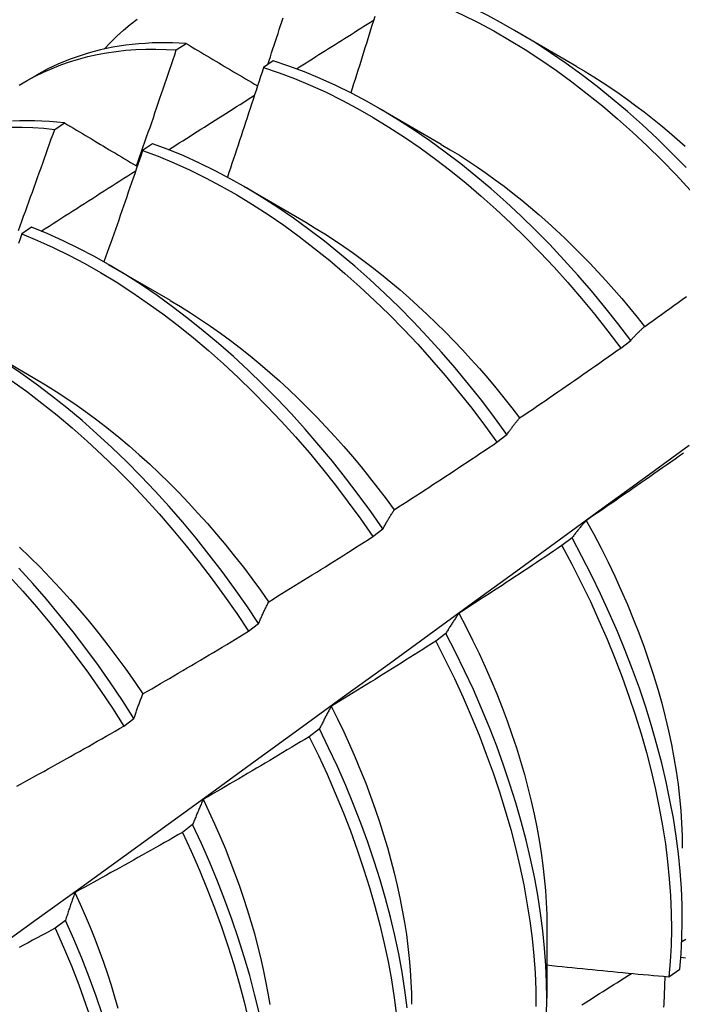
# Model space of a CAD drawing. Header units: inches. Extents: x 25 to 246, y 20 to 159.
# Tile 75 of 113: x 221.495 to 221.666, y 84.218 to 84.471. Entities that reach past the tile are written whole.
import ezdxf

# ---------------------------------------------------------------- set-up
doc = ezdxf.new("R2010")
doc.units = ezdxf.units.IN
doc.header["$MEASUREMENT"] = 0
doc.layers.add('Visible Edges(ANSI)', color=7, linetype='Continuous', lineweight=25)

msp = doc.modelspace()

# ---------------------------------------------------------------- linework, layer by layer
at = {"layer": 'Visible Edges(ANSI)'}
for p, q in [((221.62255, 84.46833), (221.6385, 84.4591)), ((221.53565, 84.46326), (221.53818, 84.4649)), ((221.56056, 84.46048), (221.55805, 84.45877)), ((221.49689, 84.45515), (221.4997, 84.45677)), ((221.58775, 84.44829), (221.6037, 84.43906)), ((221.50441, 84.44287), (221.50694, 84.44453)), ((221.52951, 84.43919), (221.527, 84.43746)), ((221.55296, 84.42825), (221.56891, 84.41902)), ((221.49848, 84.41775), (221.49598, 84.41601)), ((221.51816, 84.40821), (221.53411, 84.39898)), ((221.48336, 84.38817), (221.49931, 84.37894)), ((221.64982, 84.38673), (221.65238, 84.38868)), ((221.61803, 84.36255), (221.6206, 84.36451)), ((221.58616, 84.33831), (221.58874, 84.34027)), ((221.63731, 84.33798), (221.63469, 84.336)), ((221.55421, 84.31402), (221.5568, 84.31598)), ((221.60492, 84.31346), (221.6023, 84.31148)), ((221.52218, 84.28966), (221.52477, 84.29163)), ((221.57244, 84.28892), (221.56981, 84.28693)), ((221.53985, 84.26435), (221.53722, 84.26236)), ((221.50718, 84.23976), (221.50453, 84.23778)), ((221.63087, 84.23825), (221.63085, 84.21981)), ((221.66214, 84.22528), (221.66499, 84.2272))]:
    msp.add_line(p, q, dxfattribs=at)
at = {"layer": 'Visible Edges(ANSI)', "flags": 128}
for points in [[(221.6666, 84.43309), (221.66291, 84.43685), (221.65917, 84.4405), (221.65538, 84.44403), (221.65154, 84.44744), (221.64766, 84.45073), (221.64374, 84.45389), (221.63979, 84.45691), (221.63582, 84.4598), (221.63182, 84.46255), (221.6278, 84.46516), (221.62377, 84.46761), (221.61973, 84.46992), (221.61569, 84.47207), (221.61165, 84.47407), (221.60762, 84.47591), (221.60359, 84.47759), (221.59958, 84.4791), (221.59559, 84.48045), (221.59163, 84.48163)], [(221.58912, 84.47993), (221.59308, 84.47873), (221.59708, 84.47737), (221.60109, 84.47584), (221.60511, 84.47416), (221.60915, 84.4723), (221.61319, 84.4703), (221.61723, 84.46813), (221.62127, 84.46581), (221.6253, 84.46334), (221.62931, 84.46073), (221.63331, 84.45797), (221.63728, 84.45507), (221.64123, 84.45203), (221.64514, 84.44887), (221.64902, 84.44557), (221.65285, 84.44215), (221.65664, 84.43861), (221.66038, 84.43495), (221.66407, 84.43118), (221.6677, 84.4273)], [(221.51713, 84.46349), (221.51872, 84.46516), (221.52037, 84.46676), (221.52206, 84.4683), (221.52379, 84.46976), (221.52558, 84.47116)], [(221.55916, 84.45953), (221.55949, 84.46052), (221.55982, 84.46152), (221.56014, 84.46252), (221.56047, 84.46352), (221.5608, 84.46451), (221.56113, 84.46551), (221.56145, 84.46651), (221.56178, 84.46751), (221.56211, 84.46851), (221.56243, 84.46951), (221.56276, 84.4705), (221.56308, 84.4715)], [(221.5665, 84.45842), (221.56733, 84.45894), (221.56816, 84.45946), (221.56898, 84.45998), (221.56981, 84.4605), (221.57064, 84.46102), (221.57146, 84.46154), (221.57229, 84.46206), (221.57311, 84.46258), (221.57394, 84.4631), (221.57477, 84.46362), (221.57559, 84.46414), (221.57642, 84.46466), (221.57725, 84.46518), (221.57807, 84.4657), (221.5789, 84.46622), (221.57973, 84.46674), (221.58055, 84.46726), (221.58138, 84.46778), (221.58221, 84.4683), (221.58303, 84.46882), (221.58386, 84.46934), (221.58469, 84.46986), (221.58551, 84.47038), (221.58634, 84.4709)], [(221.58663, 84.47185), (221.58627, 84.4707), (221.58592, 84.46955), (221.58556, 84.46839), (221.5852, 84.46724), (221.58484, 84.46609), (221.58448, 84.46493), (221.58412, 84.46378), (221.58375, 84.46263), (221.58339, 84.46147), (221.58303, 84.46032), (221.58267, 84.45917), (221.5823, 84.45801), (221.58194, 84.45686), (221.58157, 84.45571), (221.58121, 84.45456), (221.58084, 84.4534), (221.58047, 84.45225)], [(221.53818, 84.4649), (221.5364, 84.465), (221.53463, 84.46507), (221.53288, 84.4651), (221.53114, 84.4651), (221.52942, 84.46505), (221.5277, 84.46496), (221.52601, 84.46483), (221.52432, 84.46467), (221.52265, 84.46446), (221.521, 84.46422), (221.51936, 84.46394), (221.51774, 84.46362), (221.51613, 84.46326), (221.51455, 84.46286), (221.51298, 84.46242), (221.51142, 84.46195), (221.50989, 84.46143), (221.50838, 84.46088), (221.50688, 84.46029), (221.5054, 84.45966), (221.50395, 84.459), (221.50251, 84.45829), (221.50109, 84.45755), (221.4997, 84.45677)], [(221.49526, 84.45418), (221.49731, 84.4554), (221.49941, 84.45653), (221.50155, 84.45757), (221.50374, 84.45854), (221.50597, 84.45942), (221.50824, 84.46021), (221.51056, 84.46092), (221.51291, 84.46154), (221.5153, 84.46208), (221.51773, 84.46253), (221.5202, 84.46289), (221.5227, 84.46317), (221.52523, 84.46336), (221.52779, 84.46347), (221.53038, 84.46348), (221.533, 84.46341), (221.53565, 84.46326)], [(221.52543, 84.43347), (221.52587, 84.43471), (221.5263, 84.43595), (221.52674, 84.43719), (221.52717, 84.43843), (221.5276, 84.43967), (221.52803, 84.44091), (221.52846, 84.44215), (221.52889, 84.44339), (221.52932, 84.44463), (221.52975, 84.44587), (221.53017, 84.44711), (221.5306, 84.44835), (221.53102, 84.44959), (221.53145, 84.45084), (221.53187, 84.45208), (221.5323, 84.45332), (221.53272, 84.45456), (221.53314, 84.4558), (221.53356, 84.45704), (221.53398, 84.45829), (221.5344, 84.45953), (221.53482, 84.46077), (221.53523, 84.46201), (221.53565, 84.46326)], [(221.53818, 84.4649), (221.53893, 84.46445), (221.53969, 84.464), (221.54044, 84.46355), (221.5412, 84.4631), (221.54196, 84.46265), (221.54272, 84.4622), (221.54348, 84.46175), (221.54424, 84.4613), (221.545, 84.46085), (221.54577, 84.4604), (221.54653, 84.45995), (221.54729, 84.45949), (221.54806, 84.45904), (221.54882, 84.45859), (221.54959, 84.45814), (221.55036, 84.45768), (221.55112, 84.45723), (221.55189, 84.45678), (221.55266, 84.45632), (221.55343, 84.45587), (221.5542, 84.45541), (221.55497, 84.45496), (221.55575, 84.4545), (221.55652, 84.45405)], [(221.65238, 84.38868), (221.6491, 84.393), (221.64574, 84.39724), (221.6423, 84.40139), (221.6388, 84.40545), (221.63522, 84.40941), (221.63159, 84.41328), (221.62789, 84.41703), (221.62415, 84.42067), (221.62035, 84.4242), (221.61651, 84.4276), (221.61263, 84.43088), (221.60871, 84.43403), (221.60476, 84.43705), (221.60078, 84.43993), (221.59678, 84.44267), (221.59276, 84.44527), (221.58873, 84.44772), (221.5847, 84.45001), (221.58065, 84.45216), (221.57661, 84.45414), (221.57258, 84.45597), (221.56856, 84.45764), (221.56455, 84.45914), (221.56056, 84.46048)], [(221.55805, 84.45877), (221.55767, 84.45759), (221.55729, 84.45642), (221.55691, 84.45524), (221.55653, 84.45407), (221.55615, 84.45289), (221.55576, 84.45172), (221.55538, 84.45055), (221.555, 84.44937), (221.55461, 84.4482), (221.55423, 84.44702), (221.55384, 84.44585), (221.55345, 84.44467), (221.55307, 84.4435), (221.55268, 84.44233), (221.55229, 84.44115), (221.5519, 84.43998), (221.55151, 84.43881), (221.55112, 84.43763), (221.55073, 84.43646), (221.55034, 84.43528), (221.54994, 84.43411), (221.54955, 84.43294), (221.54916, 84.43176), (221.54876, 84.43059)], [(221.55805, 84.45877), (221.56204, 84.45742), (221.56605, 84.4559), (221.57007, 84.45422), (221.57411, 84.45238), (221.57815, 84.45038), (221.58219, 84.44822), (221.58623, 84.44592), (221.59026, 84.44346), (221.59427, 84.44085), (221.59827, 84.4381), (221.60225, 84.43521), (221.6062, 84.43218), (221.61011, 84.42902), (221.61399, 84.42573), (221.61783, 84.42231), (221.62162, 84.41878), (221.62537, 84.41513), (221.62905, 84.41137), (221.63269, 84.4075), (221.63625, 84.40353), (221.63975, 84.39946), (221.64318, 84.3953), (221.64654, 84.39106), (221.64982, 84.38673)], [(221.6385, 84.45903), (221.64069, 84.45774), (221.64288, 84.45639), (221.64506, 84.455), (221.64724, 84.45356), (221.64941, 84.45207), (221.65158, 84.45054), (221.65373, 84.44895), (221.65588, 84.44733), (221.65801, 84.44565), (221.66013, 84.44394), (221.66224, 84.44217), (221.66434, 84.44037), (221.66642, 84.43852)], [(221.53367, 84.43762), (221.53459, 84.43821), (221.5355, 84.43879), (221.53642, 84.43938), (221.53734, 84.43996), (221.53826, 84.44054), (221.53918, 84.44113), (221.5401, 84.44171), (221.54102, 84.44229), (221.54194, 84.44288), (221.54286, 84.44346), (221.54378, 84.44404), (221.5447, 84.44463), (221.54562, 84.44521), (221.54654, 84.44579), (221.54746, 84.44638), (221.54838, 84.44696), (221.5493, 84.44754), (221.55022, 84.44812), (221.55114, 84.44871), (221.55206, 84.44929), (221.55298, 84.44987), (221.55389, 84.45045), (221.55481, 84.45103), (221.55573, 84.45162)], [(221.50694, 84.44453), (221.50499, 84.44473), (221.50305, 84.44488), (221.50113, 84.44499), (221.49923, 84.44505), (221.49734, 84.44507), (221.49546, 84.44504), (221.4936, 84.44496)], [(221.49327, 84.44343), (221.49601, 84.44344), (221.49878, 84.44335), (221.50159, 84.44316), (221.50441, 84.44287)], [(221.49507, 84.41687), (221.49552, 84.41811), (221.49597, 84.41934), (221.49642, 84.42058), (221.49687, 84.42182), (221.49733, 84.42305), (221.49777, 84.42429), (221.49822, 84.42553), (221.49867, 84.42677), (221.49912, 84.42801), (221.49956, 84.42924), (221.50001, 84.43048), (221.50045, 84.43172), (221.5009, 84.43296), (221.50134, 84.4342), (221.50178, 84.43544), (221.50222, 84.43668), (221.50266, 84.43792), (221.5031, 84.43916), (221.50354, 84.4404), (221.50398, 84.44163), (221.50441, 84.44287)], [(221.50694, 84.44453), (221.5077, 84.44407), (221.50846, 84.44361), (221.50922, 84.44316), (221.50999, 84.4427), (221.51075, 84.44224), (221.51152, 84.44178), (221.51228, 84.44132), (221.51305, 84.44086), (221.51382, 84.44041), (221.51459, 84.43995), (221.51535, 84.43949), (221.51613, 84.43902), (221.5169, 84.43856), (221.51767, 84.4381), (221.51844, 84.43764), (221.51921, 84.43718), (221.51999, 84.43672), (221.52076, 84.43625), (221.52154, 84.43579), (221.52232, 84.43533), (221.52309, 84.43486), (221.52387, 84.4344), (221.52465, 84.43393), (221.52543, 84.43347)], [(221.527, 84.43746), (221.5266, 84.43627), (221.52619, 84.43507), (221.52578, 84.43388), (221.52537, 84.43269), (221.52496, 84.43149), (221.52456, 84.4303), (221.52414, 84.42911), (221.52373, 84.42791), (221.52332, 84.42672), (221.52291, 84.42553), (221.5225, 84.42434), (221.52208, 84.42314), (221.52167, 84.42195), (221.52125, 84.42076), (221.52084, 84.41956), (221.52042, 84.41837), (221.52, 84.41718), (221.51958, 84.41599), (221.51917, 84.4148), (221.51875, 84.4136), (221.51833, 84.41241), (221.5179, 84.41122), (221.51748, 84.41003), (221.51706, 84.40884)], [(221.527, 84.43746), (221.53101, 84.43596), (221.53504, 84.43429), (221.53907, 84.43245), (221.54311, 84.43046), (221.54715, 84.42832), (221.55119, 84.42602), (221.55522, 84.42357), (221.55924, 84.42097), (221.56324, 84.41823), (221.56721, 84.41534), (221.57116, 84.41232), (221.57508, 84.40917), (221.57896, 84.40589), (221.5828, 84.40248), (221.5866, 84.39895), (221.59035, 84.39531), (221.59404, 84.39155), (221.59767, 84.38769), (221.60124, 84.38373), (221.60475, 84.37967), (221.60818, 84.37551), (221.61154, 84.37127), (221.61483, 84.36695), (221.61803, 84.36255)], [(221.6206, 84.36451), (221.61739, 84.3689), (221.6141, 84.37322), (221.61074, 84.37745), (221.6073, 84.3816), (221.60379, 84.38565), (221.60021, 84.38961), (221.59657, 84.39346), (221.59287, 84.39721), (221.58912, 84.40084), (221.58533, 84.40436), (221.58148, 84.40776), (221.5776, 84.41103), (221.57368, 84.41418), (221.56972, 84.41719), (221.56575, 84.42006), (221.56175, 84.42279), (221.55773, 84.42538), (221.5537, 84.42782), (221.54966, 84.43011), (221.54562, 84.43224), (221.54158, 84.43422), (221.53754, 84.43604), (221.53352, 84.4377), (221.52951, 84.43919)], [(221.60371, 84.43902), (221.60604, 84.43765), (221.60836, 84.43622), (221.61068, 84.43474), (221.61299, 84.4332), (221.61529, 84.4316), (221.61758, 84.42995), (221.61986, 84.42825), (221.62213, 84.42649), (221.62439, 84.42468), (221.62663, 84.42282), (221.62886, 84.42091), (221.63107, 84.41895), (221.63327, 84.41695), (221.63544, 84.4149), (221.6376, 84.41281), (221.63974, 84.41067), (221.64185, 84.4085), (221.64395, 84.40628), (221.64602, 84.40403), (221.64806, 84.40174), (221.65008, 84.39941), (221.65207, 84.39705), (221.65404, 84.39465), (221.65597, 84.39223)], [(221.50095, 84.41674), (221.50196, 84.41739), (221.50297, 84.41804), (221.50398, 84.41869), (221.50499, 84.41933), (221.50601, 84.41998), (221.50702, 84.42063), (221.50803, 84.42128), (221.50904, 84.42192), (221.51005, 84.42257), (221.51106, 84.42322), (221.51208, 84.42386), (221.51309, 84.42451), (221.5141, 84.42516), (221.51511, 84.4258), (221.51612, 84.42645), (221.51714, 84.42709), (221.51815, 84.42774), (221.51916, 84.42839), (221.52017, 84.42903), (221.52118, 84.42968), (221.5222, 84.43032), (221.52321, 84.43097), (221.52422, 84.43161), (221.52523, 84.43226)], [(221.58874, 84.34027), (221.58561, 84.34473), (221.5824, 84.34912), (221.57911, 84.35343), (221.57574, 84.35766), (221.57229, 84.3618), (221.56878, 84.36585), (221.5652, 84.3698), (221.56156, 84.37365), (221.55786, 84.37739), (221.5541, 84.38102), (221.5503, 84.38453), (221.54645, 84.38792), (221.54257, 84.39118), (221.53864, 84.39432), (221.53469, 84.39732), (221.53071, 84.40019), (221.52671, 84.40291), (221.52269, 84.40549), (221.51866, 84.40792), (221.51462, 84.4102), (221.51058, 84.41232), (221.50654, 84.41429), (221.5025, 84.4161), (221.49848, 84.41775)], [(221.5689, 84.41901), (221.57136, 84.41754), (221.57382, 84.41602), (221.57627, 84.41443), (221.57871, 84.41278), (221.58115, 84.41106), (221.58357, 84.40929), (221.58598, 84.40746), (221.58838, 84.40557), (221.59077, 84.40363), (221.59313, 84.40163), (221.59549, 84.39958), (221.59782, 84.39748), (221.60013, 84.39533), (221.60242, 84.39313), (221.60469, 84.39089), (221.60694, 84.38859), (221.60915, 84.38626), (221.61135, 84.38388), (221.61351, 84.38145), (221.61564, 84.37899), (221.61775, 84.37649), (221.61982, 84.37395), (221.62185, 84.37137), (221.62385, 84.36876)], [(221.49598, 84.41601), (221.49554, 84.4148), (221.49511, 84.41359)], [(221.49598, 84.41601), (221.5, 84.41435), (221.50403, 84.41253), (221.50807, 84.41055), (221.51212, 84.40841), (221.51615, 84.40612), (221.52018, 84.40368), (221.5242, 84.40109), (221.5282, 84.39835), (221.53218, 84.39548), (221.53613, 84.39247), (221.54005, 84.38932), (221.54394, 84.38605), (221.54778, 84.38265), (221.55158, 84.37913), (221.55533, 84.37549), (221.55902, 84.37174), (221.56266, 84.36788), (221.56624, 84.36393), (221.56975, 84.35987), (221.57318, 84.35572), (221.57655, 84.35149), (221.57984, 84.34717), (221.58304, 84.34278), (221.58616, 84.33831)], [(221.656, 84.39227), (221.65707, 84.39303), (221.65814, 84.39379), (221.65921, 84.39456), (221.66028, 84.39532), (221.66135, 84.39609), (221.66242, 84.39686), (221.66349, 84.39763), (221.66455, 84.3984), (221.66562, 84.39917), (221.66669, 84.39994)], [(221.5341, 84.39893), (221.5367, 84.39738), (221.53929, 84.39577), (221.54188, 84.39408), (221.54446, 84.39233), (221.54703, 84.39052), (221.54958, 84.38863), (221.55213, 84.38669), (221.55465, 84.38468), (221.55716, 84.38261), (221.55965, 84.38048), (221.56212, 84.37829), (221.56457, 84.37605), (221.56699, 84.37375), (221.56939, 84.37139), (221.57176, 84.36899), (221.5741, 84.36652), (221.57641, 84.36401), (221.57869, 84.36145), (221.58094, 84.35885), (221.58315, 84.3562), (221.58532, 84.3535), (221.58746, 84.35077), (221.58956, 84.348), (221.59162, 84.34519)], [(221.65238, 84.38868), (221.65253, 84.38884), (221.65267, 84.389), (221.65282, 84.38916), (221.65296, 84.38932), (221.65311, 84.38948), (221.65326, 84.38964), (221.65341, 84.38979), (221.65355, 84.38995), (221.6537, 84.3901), (221.65385, 84.39025), (221.654, 84.3904), (221.65415, 84.39055), (221.6543, 84.3907), (221.65446, 84.39085), (221.65461, 84.391), (221.65476, 84.39114), (221.65491, 84.39129), (221.65507, 84.39143), (221.65522, 84.39157), (221.65537, 84.39171), (221.65553, 84.39185), (221.65568, 84.39199), (221.65584, 84.39213), (221.656, 84.39227)], [(221.62386, 84.36877), (221.62495, 84.3695), (221.62604, 84.37024), (221.62713, 84.37098), (221.62821, 84.37172), (221.6293, 84.37246), (221.63039, 84.3732), (221.63147, 84.37395), (221.63256, 84.37469), (221.63364, 84.37544), (221.63472, 84.37618), (221.63581, 84.37693), (221.63689, 84.37768), (221.63797, 84.37843), (221.63905, 84.37918), (221.64013, 84.37993), (221.64121, 84.38068), (221.64229, 84.38143), (221.64336, 84.38219), (221.64444, 84.38294), (221.64552, 84.3837), (221.64659, 84.38445), (221.64767, 84.38521), (221.64874, 84.38597), (221.64982, 84.38673)], [(221.5568, 84.31598), (221.55375, 84.3205), (221.55062, 84.32496), (221.54741, 84.32934), (221.54411, 84.33364), (221.54074, 84.33787), (221.53729, 84.342), (221.53377, 84.34605), (221.53018, 84.34999), (221.52654, 84.35383), (221.52284, 84.35757), (221.51908, 84.36119), (221.51527, 84.36469), (221.51142, 84.36808), (221.50754, 84.37134), (221.50361, 84.37446), (221.49966, 84.37746), (221.49567, 84.38031), (221.49167, 84.38303)], [(221.49317, 84.37848), (221.49715, 84.37561), (221.5011, 84.37261), (221.50502, 84.36947), (221.50891, 84.36621), (221.51275, 84.36281), (221.51655, 84.3593), (221.52031, 84.35567), (221.52401, 84.35193), (221.52765, 84.34808), (221.53123, 84.34412), (221.53474, 84.34007), (221.53818, 84.33593), (221.54155, 84.3317), (221.54484, 84.32739), (221.54805, 84.323), (221.55118, 84.31854), (221.55421, 84.31402)], [(221.49931, 84.37888), (221.50205, 84.37726), (221.50478, 84.37557), (221.5075, 84.37379), (221.51021, 84.37195), (221.51291, 84.37002), (221.51559, 84.36803), (221.51826, 84.36596), (221.52091, 84.36382), (221.52354, 84.36161), (221.52614, 84.35933), (221.52873, 84.35699), (221.53128, 84.35458), (221.53381, 84.35211), (221.53631, 84.34959), (221.53878, 84.347), (221.54122, 84.34436), (221.54363, 84.34167), (221.54599, 84.33893), (221.54833, 84.33614), (221.55062, 84.33331), (221.55287, 84.33043), (221.55508, 84.32752), (221.55725, 84.32456), (221.55937, 84.32157)], [(221.6206, 84.36451), (221.62073, 84.3647), (221.62086, 84.36489), (221.62099, 84.36508), (221.62112, 84.36526), (221.62125, 84.36545), (221.62139, 84.36563), (221.62152, 84.36582), (221.62165, 84.366), (221.62179, 84.36618), (221.62192, 84.36636), (221.62206, 84.36654), (221.62219, 84.36672), (221.62233, 84.36689), (221.62247, 84.36707), (221.6226, 84.36724), (221.62274, 84.36742), (221.62288, 84.36759), (221.62302, 84.36776), (221.62316, 84.36793), (221.6233, 84.3681), (221.62344, 84.36827), (221.62358, 84.36844), (221.62372, 84.3686), (221.62386, 84.36877)], [(221.42095, 84.18324), (221.43225, 84.19137), (221.44355, 84.1995), (221.45483, 84.20762), (221.4661, 84.21575), (221.47737, 84.22388), (221.48862, 84.232), (221.49987, 84.24013), (221.5111, 84.24825), (221.52232, 84.25637), (221.53354, 84.26449), (221.54474, 84.27261), (221.55594, 84.28073), (221.56712, 84.28884), (221.5783, 84.29696), (221.58946, 84.30507), (221.60062, 84.31317), (221.61177, 84.32128), (221.6229, 84.32938), (221.63403, 84.33748), (221.64515, 84.34558), (221.65626, 84.35367), (221.66737, 84.36176)], [(221.59166, 84.34521), (221.59277, 84.34592), (221.59387, 84.34663), (221.59498, 84.34735), (221.59608, 84.34806), (221.59719, 84.34877), (221.59829, 84.34949), (221.59939, 84.35021), (221.60049, 84.35093), (221.60159, 84.35165), (221.60269, 84.35237), (221.60379, 84.35309), (221.60489, 84.35381), (221.60599, 84.35453), (221.60709, 84.35526), (221.60818, 84.35598), (221.60928, 84.35671), (221.61038, 84.35743), (221.61147, 84.35816), (221.61256, 84.35889), (221.61366, 84.35962), (221.61475, 84.36035), (221.61584, 84.36109), (221.61693, 84.36182), (221.61803, 84.36255)], [(221.66592, 84.35972), (221.66484, 84.35896), (221.66377, 84.3582), (221.66269, 84.35744), (221.66161, 84.35668), (221.66053, 84.35593), (221.65945, 84.35517), (221.65837, 84.35442), (221.65729, 84.35366), (221.65621, 84.35291), (221.65513, 84.35216), (221.65404, 84.35141), (221.65296, 84.35066), (221.65187, 84.34991), (221.65079, 84.34916), (221.6497, 84.34842), (221.64862, 84.34767), (221.64753, 84.34693), (221.64644, 84.34618), (221.64536, 84.34544), (221.64427, 84.3447), (221.64318, 84.34396), (221.64209, 84.34322), (221.641, 84.34248)], [(221.58874, 84.34027), (221.58885, 84.34049), (221.58897, 84.34071), (221.58909, 84.34093), (221.5892, 84.34114), (221.58932, 84.34135), (221.58944, 84.34157), (221.58956, 84.34178), (221.58968, 84.34199), (221.5898, 84.3422), (221.58992, 84.34241), (221.59004, 84.34261), (221.59017, 84.34282), (221.59029, 84.34303), (221.59041, 84.34323), (221.59053, 84.34343), (221.59066, 84.34363), (221.59078, 84.34384), (221.59091, 84.34404), (221.59103, 84.34423), (221.59116, 84.34443), (221.59128, 84.34463), (221.59141, 84.34482), (221.59154, 84.34502), (221.59166, 84.34521)], [(221.641, 84.34248), (221.64084, 84.34231), (221.64068, 84.34213), (221.64052, 84.34195), (221.64036, 84.34177), (221.6402, 84.34159), (221.64004, 84.34141), (221.63989, 84.34123), (221.63973, 84.34105), (221.63957, 84.34086), (221.63942, 84.34068), (221.63926, 84.34049), (221.63911, 84.3403), (221.63896, 84.34012), (221.6388, 84.33993), (221.63865, 84.33974), (221.6385, 84.33954), (221.63835, 84.33935), (221.6382, 84.33916), (221.63805, 84.33896), (221.6379, 84.33877), (221.63775, 84.33857), (221.6376, 84.33837), (221.63745, 84.33818), (221.63731, 84.33798)], [(221.64095, 84.34248), (221.6429, 84.33891), (221.64477, 84.33533), (221.64658, 84.33173), (221.64831, 84.32812), (221.64996, 84.32449), (221.65154, 84.32086), (221.65305, 84.31723), (221.65447, 84.31359), (221.65582, 84.30996), (221.65708, 84.30634), (221.65826, 84.30273), (221.65935, 84.29913), (221.66036, 84.29555), (221.66128, 84.292), (221.66211, 84.28847), (221.66285, 84.28496), (221.6635, 84.28149), (221.66407, 84.27805), (221.66454, 84.27465), (221.66493, 84.27129), (221.66523, 84.26798), (221.66545, 84.26471), (221.66557, 84.26149), (221.66561, 84.25833)], [(221.5594, 84.3216), (221.56052, 84.32228), (221.56164, 84.32297), (221.56276, 84.32366), (221.56388, 84.32434), (221.565, 84.32503), (221.56612, 84.32572), (221.56724, 84.32641), (221.56836, 84.3271), (221.56948, 84.3278), (221.57059, 84.32849), (221.57171, 84.32919), (221.57282, 84.32988), (221.57394, 84.33058), (221.57505, 84.33128), (221.57617, 84.33198), (221.57728, 84.33268), (221.57839, 84.33338), (221.5795, 84.33408), (221.58061, 84.33478), (221.58172, 84.33549), (221.58283, 84.33619), (221.58394, 84.3369), (221.58505, 84.3376), (221.58616, 84.33831)], [(221.63469, 84.336), (221.6336, 84.33526), (221.63251, 84.33453), (221.63141, 84.33379), (221.63032, 84.33306), (221.62922, 84.33233), (221.62812, 84.3316), (221.62703, 84.33087), (221.62593, 84.33014), (221.62483, 84.32941), (221.62373, 84.32869), (221.62263, 84.32796), (221.62153, 84.32724), (221.62043, 84.32652), (221.61933, 84.32579), (221.61823, 84.32507), (221.61712, 84.32435), (221.61602, 84.32363), (221.61492, 84.32292), (221.61381, 84.3222), (221.61271, 84.32148), (221.6116, 84.32077), (221.61049, 84.32005), (221.60939, 84.31934), (221.60828, 84.31863)], [(221.63469, 84.336), (221.63724, 84.33123), (221.63969, 84.32644), (221.64202, 84.32162), (221.64424, 84.31678), (221.64635, 84.31193), (221.64833, 84.30708), (221.6502, 84.30222), (221.65194, 84.29736), (221.65356, 84.29252), (221.65506, 84.2877), (221.65642, 84.2829), (221.65766, 84.27813), (221.65877, 84.27339), (221.65974, 84.26869), (221.66058, 84.26405), (221.66129, 84.25945), (221.66187, 84.25492), (221.66231, 84.25045), (221.66262, 84.24604), (221.66279, 84.24172), (221.66283, 84.23747), (221.66274, 84.23332), (221.66251, 84.22925), (221.66214, 84.22528)], [(221.66499, 84.2272), (221.66534, 84.23117), (221.66556, 84.23525), (221.66565, 84.23941), (221.6656, 84.24366), (221.66541, 84.248), (221.6651, 84.2524), (221.66464, 84.25688), (221.66406, 84.26142), (221.66334, 84.26602), (221.66248, 84.27067), (221.6615, 84.27537), (221.66038, 84.28011), (221.65913, 84.28488), (221.65776, 84.28968), (221.65625, 84.29451), (221.65463, 84.29935), (221.65287, 84.30421), (221.651, 84.30906), (221.649, 84.31392), (221.64689, 84.31877), (221.64466, 84.32361), (221.64232, 84.32842), (221.63987, 84.33322), (221.63731, 84.33798)], [(221.49532, 84.33561), (221.49799, 84.33304), (221.50063, 84.33042), (221.50324, 84.32773), (221.50582, 84.32498), (221.50835, 84.32217), (221.51085, 84.31931), (221.51331, 84.3164), (221.51572, 84.31343), (221.51809, 84.31042), (221.52041, 84.30736), (221.52268, 84.30426), (221.5249, 84.30112), (221.52706, 84.29794)], [(221.52477, 84.29163), (221.52182, 84.29621), (221.51877, 84.30073), (221.51564, 84.30518), (221.51242, 84.30956), (221.50911, 84.31386), (221.50573, 84.31808), (221.50228, 84.32221), (221.49876, 84.32624), (221.49517, 84.33018)], [(221.49263, 84.32827), (221.49622, 84.32432), (221.49974, 84.32028), (221.50318, 84.31614), (221.50656, 84.31192), (221.50985, 84.30761), (221.51307, 84.30322), (221.5162, 84.29877), (221.51924, 84.29425), (221.52218, 84.28966)], [(221.5568, 84.31598), (221.5569, 84.31623), (221.557, 84.31647), (221.55711, 84.31672), (221.55721, 84.31696), (221.55732, 84.3172), (221.55742, 84.31745), (221.55753, 84.31769), (221.55764, 84.31792), (221.55774, 84.31816), (221.55785, 84.3184), (221.55796, 84.31864), (221.55807, 84.31887), (221.55817, 84.3191), (221.55828, 84.31934), (221.55839, 84.31957), (221.5585, 84.3198), (221.55861, 84.32003), (221.55872, 84.32025), (221.55884, 84.32048), (221.55895, 84.32071), (221.55906, 84.32093), (221.55917, 84.32115), (221.55929, 84.32138), (221.5594, 84.3216)], [(221.60828, 84.31863), (221.60813, 84.31843), (221.60799, 84.31822), (221.60784, 84.31802), (221.6077, 84.31781), (221.60755, 84.3176), (221.60741, 84.31739), (221.60727, 84.31718), (221.60712, 84.31697), (221.60698, 84.31676), (221.60684, 84.31655), (221.6067, 84.31634), (221.60656, 84.31612), (221.60642, 84.31591), (221.60628, 84.31569), (221.60614, 84.31547), (221.606, 84.31525), (221.60587, 84.31503), (221.60573, 84.31481), (221.60559, 84.31459), (221.60546, 84.31436), (221.60532, 84.31414), (221.60519, 84.31391), (221.60505, 84.31369), (221.60492, 84.31346)], [(221.60825, 84.31861), (221.61004, 84.31519), (221.61177, 84.31175), (221.61343, 84.3083), (221.61502, 84.30485), (221.61654, 84.30138), (221.61799, 84.29791), (221.61936, 84.29444), (221.62065, 84.29098), (221.62187, 84.28752), (221.62302, 84.28406), (221.62408, 84.28062), (221.62507, 84.2772), (221.62599, 84.27379), (221.62682, 84.2704), (221.62758, 84.26703), (221.62826, 84.26369), (221.62886, 84.26038), (221.62938, 84.2571), (221.62982, 84.25385), (221.63019, 84.25065), (221.63047, 84.24748), (221.63068, 84.24436), (221.6308, 84.24128), (221.63084, 84.23826)], [(221.52707, 84.29794), (221.52821, 84.2986), (221.52934, 84.29926), (221.53048, 84.29992), (221.53162, 84.30058), (221.53275, 84.30124), (221.53389, 84.3019), (221.53502, 84.30257), (221.53616, 84.30323), (221.53729, 84.3039), (221.53842, 84.30457), (221.53955, 84.30523), (221.54068, 84.3059), (221.54182, 84.30657), (221.54295, 84.30724), (221.54407, 84.30792), (221.5452, 84.30859), (221.54633, 84.30926), (221.54746, 84.30994), (221.54859, 84.31062), (221.54971, 84.31129), (221.55084, 84.31197), (221.55196, 84.31265), (221.55309, 84.31333), (221.55421, 84.31402)], [(221.63077, 84.21545), (221.63085, 84.21962), (221.63079, 84.22388), (221.6306, 84.22822), (221.63027, 84.23263), (221.62981, 84.23711), (221.62922, 84.24165), (221.62849, 84.24625), (221.62763, 84.25091), (221.62664, 84.25561), (221.62551, 84.26035), (221.62426, 84.26513), (221.62287, 84.26993), (221.62136, 84.27476), (221.61973, 84.2796), (221.61797, 84.28446), (221.61608, 84.28931), (221.61408, 84.29417), (221.61196, 84.29902), (221.60972, 84.30386), (221.60738, 84.30867), (221.60492, 84.31346)], [(221.6023, 84.31148), (221.60119, 84.31077), (221.60008, 84.31006), (221.59896, 84.30936), (221.59785, 84.30865), (221.59674, 84.30795), (221.59563, 84.30724), (221.59451, 84.30654), (221.5934, 84.30584), (221.59228, 84.30514), (221.59117, 84.30444), (221.59005, 84.30374), (221.58893, 84.30304), (221.58782, 84.30235), (221.5867, 84.30165), (221.58558, 84.30096), (221.58446, 84.30026), (221.58334, 84.29957), (221.58222, 84.29888), (221.5811, 84.29819), (221.57997, 84.2975), (221.57885, 84.29681), (221.57773, 84.29613), (221.57661, 84.29544), (221.57548, 84.29476)], [(221.6023, 84.31148), (221.60475, 84.30669), (221.60709, 84.30187), (221.60931, 84.29703), (221.61143, 84.29218), (221.61342, 84.28733), (221.61529, 84.28247), (221.61704, 84.27761), (221.61867, 84.27277), (221.62017, 84.26794), (221.62155, 84.26314), (221.62279, 84.25837), (221.6239, 84.25363), (221.62489, 84.24893), (221.62574, 84.24428), (221.62646, 84.23968), (221.62704, 84.23514), (221.62749, 84.23067), (221.62781, 84.22626), (221.62799, 84.22193), (221.62804, 84.21768)], [(221.52477, 84.29163), (221.52487, 84.29191), (221.52496, 84.29218), (221.52505, 84.29246), (221.52514, 84.29273), (221.52523, 84.293), (221.52533, 84.29327), (221.52542, 84.29354), (221.52551, 84.29381), (221.52561, 84.29407), (221.5257, 84.29434), (221.5258, 84.2946), (221.52589, 84.29487), (221.52599, 84.29513), (221.52608, 84.29539), (221.52618, 84.29565), (221.52628, 84.29591), (221.52638, 84.29617), (221.52647, 84.29642), (221.52657, 84.29668), (221.52667, 84.29693), (221.52677, 84.29719), (221.52687, 84.29744), (221.52697, 84.29769), (221.52707, 84.29794)], [(221.57548, 84.29476), (221.57535, 84.29452), (221.57522, 84.29429), (221.57508, 84.29406), (221.57495, 84.29382), (221.57482, 84.29359), (221.57469, 84.29335), (221.57456, 84.29312), (221.57443, 84.29288), (221.5743, 84.29264), (221.57417, 84.2924), (221.57405, 84.29216), (221.57392, 84.29191), (221.57379, 84.29167), (221.57367, 84.29142), (221.57354, 84.29118), (221.57342, 84.29093), (221.57329, 84.29068), (221.57317, 84.29043), (221.57304, 84.29018), (221.57292, 84.28993), (221.5728, 84.28968), (221.57268, 84.28943), (221.57256, 84.28917), (221.57244, 84.28892)], [(221.57547, 84.29476), (221.5771, 84.29148), (221.57867, 84.28819), (221.58018, 84.28489), (221.58162, 84.28159), (221.583, 84.27828), (221.58431, 84.27497), (221.58556, 84.27166), (221.58674, 84.26836), (221.58785, 84.26506), (221.5889, 84.26177), (221.58988, 84.25849), (221.59078, 84.25523), (221.59162, 84.25199), (221.59239, 84.24876), (221.59309, 84.24556), (221.59371, 84.24239), (221.59427, 84.23924), (221.59475, 84.23612), (221.59515, 84.23304), (221.59549, 84.23), (221.59574, 84.22699), (221.59592, 84.22402), (221.59603, 84.2211), (221.59606, 84.21823)], [(221.49467, 84.27423), (221.49582, 84.27486), (221.49698, 84.2755), (221.49813, 84.27613), (221.49928, 84.27676), (221.50043, 84.2774), (221.50158, 84.27803), (221.50273, 84.27867), (221.50388, 84.27931), (221.50503, 84.27995), (221.50618, 84.28059), (221.50732, 84.28123), (221.50847, 84.28187), (221.50962, 84.28252), (221.51076, 84.28316), (221.51191, 84.28381), (221.51305, 84.28445), (221.51419, 84.2851), (221.51534, 84.28575), (221.51648, 84.2864), (221.51762, 84.28705), (221.51876, 84.2877), (221.5199, 84.28836), (221.52104, 84.28901), (221.52218, 84.28966)], [(221.59498, 84.21734), (221.59438, 84.22188), (221.59365, 84.22649), (221.59278, 84.23115), (221.59177, 84.23585), (221.59064, 84.24059), (221.58938, 84.24537), (221.58799, 84.25018), (221.58647, 84.25501), (221.58483, 84.25985), (221.58306, 84.2647), (221.58117, 84.26956), (221.57916, 84.27442), (221.57703, 84.27927), (221.57479, 84.2841), (221.57244, 84.28892)], [(221.56981, 84.28693), (221.56868, 84.28625), (221.56755, 84.28557), (221.56642, 84.28489), (221.5653, 84.28421), (221.56417, 84.28353), (221.56304, 84.28286), (221.56191, 84.28218), (221.56078, 84.28151), (221.55964, 84.28083), (221.55851, 84.28016), (221.55738, 84.27949), (221.55625, 84.27882), (221.55511, 84.27815), (221.55398, 84.27748), (221.55284, 84.27682), (221.55171, 84.27615), (221.55057, 84.27549), (221.54943, 84.27482), (221.5483, 84.27416), (221.54716, 84.2735), (221.54602, 84.27284), (221.54488, 84.27218), (221.54374, 84.27152), (221.5426, 84.27086)], [(221.56981, 84.28693), (221.57215, 84.28212), (221.57439, 84.27728), (221.5765, 84.27243), (221.57851, 84.26757), (221.58039, 84.26272), (221.58214, 84.25786), (221.58378, 84.25302), (221.58529, 84.24819), (221.58667, 84.24339), (221.58792, 84.23861), (221.58904, 84.23387), (221.59004, 84.22917), (221.59089, 84.22452), (221.59162, 84.21992), (221.59221, 84.21537)], [(221.5426, 84.27086), (221.54248, 84.2706), (221.54236, 84.27034), (221.54224, 84.27008), (221.54212, 84.26982), (221.542, 84.26956), (221.54189, 84.26929), (221.54177, 84.26903), (221.54165, 84.26876), (221.54154, 84.26849), (221.54142, 84.26822), (221.54131, 84.26795), (221.54119, 84.26768), (221.54108, 84.26741), (221.54096, 84.26714), (221.54085, 84.26686), (221.54074, 84.26659), (221.54063, 84.26631), (221.54051, 84.26604), (221.5404, 84.26576), (221.54029, 84.26548), (221.54018, 84.2652), (221.54007, 84.26492), (221.53996, 84.26463), (221.53985, 84.26435)], [(221.54255, 84.27086), (221.54404, 84.26773), (221.54547, 84.26459), (221.54684, 84.26144), (221.54816, 84.25829), (221.54942, 84.25514), (221.55062, 84.252), (221.55176, 84.24885), (221.55284, 84.24572), (221.55385, 84.24259), (221.55481, 84.23947), (221.5557, 84.23636), (221.55652, 84.23327), (221.55728, 84.2302), (221.55798, 84.22715), (221.5586, 84.22412), (221.55916, 84.22112), (221.55966, 84.21814)], [(221.55691, 84.21609), (221.55577, 84.22084), (221.5545, 84.22562), (221.5531, 84.23042), (221.55158, 84.23525), (221.54993, 84.2401), (221.54815, 84.24495), (221.54625, 84.24981), (221.54424, 84.25467), (221.5421, 84.25952), (221.53985, 84.26435)], [(221.53722, 84.26236), (221.53608, 84.26171), (221.53493, 84.26106), (221.53379, 84.2604), (221.53264, 84.25975), (221.5315, 84.2591), (221.53035, 84.25845), (221.52921, 84.25781), (221.52806, 84.25716), (221.52691, 84.25651), (221.52576, 84.25587), (221.52462, 84.25522), (221.52347, 84.25458), (221.52232, 84.25394), (221.52117, 84.2533), (221.52002, 84.25266), (221.51886, 84.25202), (221.51771, 84.25138), (221.51656, 84.25075), (221.51541, 84.25011), (221.51425, 84.24948), (221.5131, 84.24884), (221.51194, 84.24821), (221.51079, 84.24758), (221.50963, 84.24695)], [(221.53722, 84.26236), (221.53946, 84.25753), (221.54158, 84.25268), (221.54359, 84.24782), (221.54548, 84.24296), (221.54724, 84.23811), (221.54889, 84.23327), (221.5504, 84.22844), (221.55179, 84.22363), (221.55305, 84.21886), (221.55418, 84.21411)], [(221.50963, 84.24695), (221.50952, 84.24666), (221.50942, 84.24638), (221.50931, 84.24609), (221.5092, 84.2458), (221.5091, 84.24551), (221.50899, 84.24521), (221.50889, 84.24492), (221.50878, 84.24462), (221.50868, 84.24433), (221.50857, 84.24403), (221.50847, 84.24373), (221.50837, 84.24344), (221.50827, 84.24314), (221.50817, 84.24283), (221.50806, 84.24253), (221.50796, 84.24223), (221.50786, 84.24192), (221.50776, 84.24162), (221.50766, 84.24131), (221.50757, 84.24101), (221.50747, 84.2407), (221.50737, 84.24039), (221.50727, 84.24008), (221.50718, 84.23976)], [(221.5096, 84.24694), (221.51095, 84.24396), (221.51225, 84.24098), (221.5135, 84.23799), (221.51469, 84.23501), (221.51583, 84.23203), (221.51691, 84.22905), (221.51793, 84.22607), (221.5189, 84.22311), (221.51981, 84.22015), (221.52066, 84.21721)], [(221.50453, 84.23778), (221.50337, 84.23715), (221.50221, 84.23652), (221.50105, 84.2359), (221.49989, 84.23528), (221.49873, 84.23465), (221.49757, 84.23403), (221.49641, 84.23341), (221.49525, 84.23279)], [(221.50453, 84.23778), (221.50666, 84.23293), (221.50868, 84.22807), (221.51057, 84.22321), (221.51234, 84.21836), (221.51399, 84.21351)], [(221.51668, 84.2155), (221.51503, 84.22035), (221.51324, 84.2252), (221.51134, 84.23006), (221.50932, 84.23492), (221.50718, 84.23976)], [(221.66551, 84.23432), (221.66652, 84.23496)], [(221.66644, 84.23009), (221.66527, 84.23021)], [(221.63086, 84.22831), (221.63216, 84.22817), (221.63346, 84.22804), (221.63477, 84.2279), (221.63607, 84.22777), (221.63737, 84.22764), (221.63867, 84.22751), (221.63998, 84.22738), (221.64128, 84.22725), (221.64258, 84.22712), (221.64388, 84.22699), (221.64519, 84.22686), (221.64649, 84.22674), (221.64779, 84.22661), (221.6491, 84.22648), (221.6504, 84.22636), (221.65171, 84.22624), (221.65301, 84.22611), (221.65432, 84.22599), (221.65562, 84.22587), (221.65692, 84.22575), (221.65823, 84.22563), (221.65953, 84.22551), (221.66084, 84.2254), (221.66214, 84.22528)], [(221.63979, 84.21805), (221.6407, 84.21863), (221.64162, 84.21921), (221.64254, 84.21979), (221.64346, 84.22037), (221.64437, 84.22095), (221.64529, 84.22153), (221.64621, 84.22211), (221.64712, 84.22269), (221.64804, 84.22327), (221.64896, 84.22385), (221.64988, 84.22442), (221.65079, 84.225), (221.65171, 84.22558), (221.65263, 84.22616)], [(221.66116, 84.22537), (221.66113, 84.22458), (221.6611, 84.2238), (221.66107, 84.22301), (221.66104, 84.22222), (221.66101, 84.22144), (221.66098, 84.22065), (221.66095, 84.21986), (221.66091, 84.21907), (221.66088, 84.21828), (221.66085, 84.21749)]]:
    msp.add_lwpolyline(points, dxfattribs=at)

doc.saveas('drawing.dxf')
